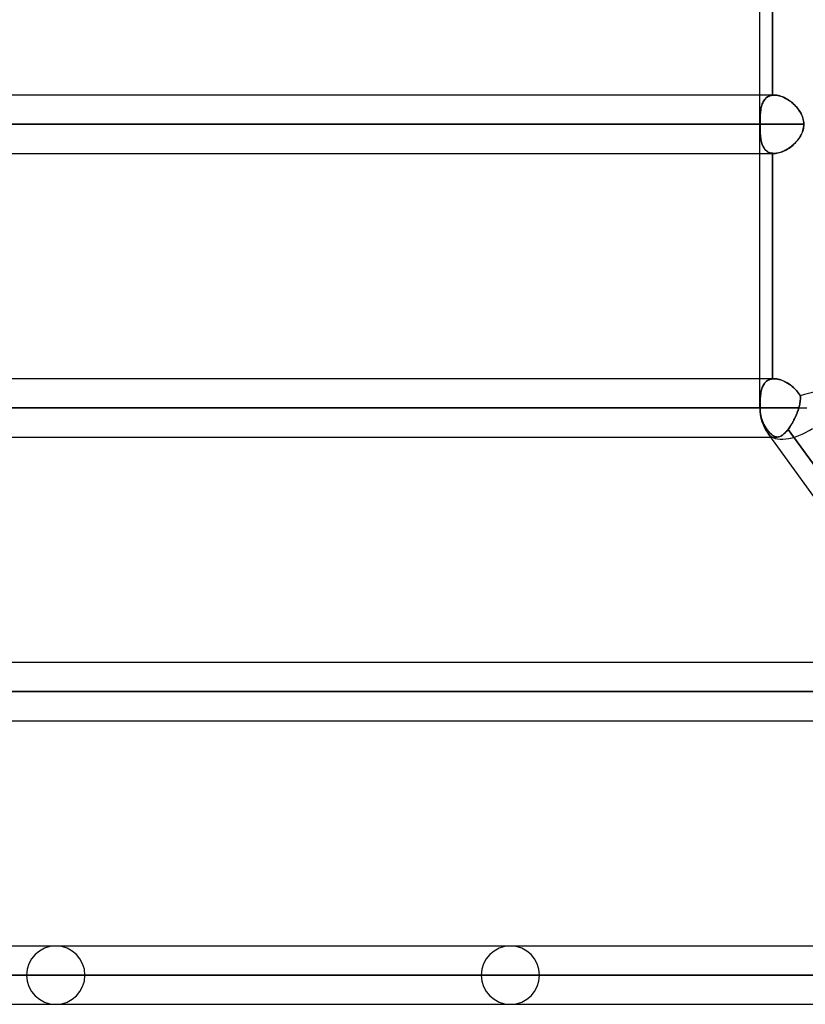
# Model space of a CAD drawing. Header units: millimetres. Extents: x -288 to 288, y -123 to 100.
# Tile 3 of 76: x -210 to -179, y -54 to -16. Entities that reach past the tile are written whole.
import ezdxf

# ---------------------------------------------------------------- set-up
doc = ezdxf.new("R2010")
doc.units = ezdxf.units.MM
doc.layers.add('MAIN-1', color=7, linetype='Continuous')
doc.layers.add('MAIN-2', color=7, linetype='Continuous')

msp = doc.modelspace()

# ---------------------------------------------------------------- linework, layer by layer
at = {"layer": 'MAIN-1'}
for p, q in [((-181.077, -31.305), (-181.077, -2.543)), ((-181.077, -19.175), (-248.6, -19.175)), ((-249.73, -20.305), (-181.077, -20.305)), ((-248.6, -21.435), (-181.077, -21.435)), ((-181.077, -30.175), (-248.6, -30.175)), ((-249.73, -31.305), (-181.077, -31.305)), ((-181.077, -31.305), (-179.25, -31.305)), ((-248.6, -32.435), (-180.657, -32.435)), ((-164.773, -54.301), (-180.754, -32.301)), ((-174.308, -41.175), (-237.3, -41.175)), ((-238.43, -42.305), (-173.487, -42.305)), ((-237.3, -43.435), (-172.666, -43.435)), ((-166.318, -52.175), (-226, -52.175)), ((-227.13, -53.305), (-165.497, -53.305)), ((-226, -54.435), (-164.665, -54.435))]:
    msp.add_line(p, q, dxfattribs=at)
msp.add_arc((-179.382, -31.305), 1.695, 180, 215.9949, dxfattribs=at)
for start_param, end_param in [(0, 1.466187), (-0.001, 0)]:
    msp.add_ellipse((-179.382, -31.305), major_axis=(-1.371, -0.996), ratio=0.506681, start_param=start_param, end_param=end_param, dxfattribs=at)
at = {"layer": 'MAIN-2'}
for p, q in [((-180.581, -10.431), (-180.581, -19.179)), ((-180.581, -19.179), (-180.581, -10.431)), ((-180.514, -19.175), (-181.077, -19.175)), ((-180.961, -19.477), (-180.942, -19.436)), ((-180.941, -19.435), (-180.96, -19.475)), ((-180.942, -19.436), (-180.921, -19.398)), ((-180.92, -19.397), (-180.941, -19.435)), ((-180.921, -19.398), (-180.898, -19.363)), ((-180.896, -19.361), (-180.92, -19.397)), ((-180.898, -19.363), (-180.872, -19.33)), ((-180.871, -19.329), (-180.896, -19.361)), ((-180.872, -19.33), (-180.844, -19.3)), ((-180.843, -19.299), (-180.871, -19.329)), ((-180.844, -19.3), (-180.813, -19.273)), ((-180.812, -19.272), (-180.843, -19.299)), ((-180.813, -19.273), (-180.781, -19.249)), ((-180.779, -19.248), (-180.812, -19.272)), ((-180.781, -19.249), (-180.745, -19.228)), ((-180.744, -19.228), (-180.779, -19.248)), ((-180.745, -19.228), (-180.708, -19.211)), ((-180.706, -19.21), (-180.744, -19.228)), ((-180.708, -19.211), (-180.667, -19.196)), ((-180.667, -19.196), (-180.706, -19.21)), ((-180.667, -19.196), (-180.625, -19.186)), ((-180.625, -19.186), (-180.667, -19.196)), ((-180.625, -19.186), (-180.581, -19.179)), ((-180.581, -19.179), (-180.625, -19.186)), ((-180.572, -19.178), (-180.581, -19.179)), ((-180.581, -19.179), (-180.572, -19.178)), ((-180.562, -19.177), (-180.572, -19.178)), ((-180.572, -19.178), (-180.562, -19.177)), ((-180.553, -19.176), (-180.562, -19.177)), ((-180.562, -19.177), (-180.553, -19.176)), ((-180.543, -19.176), (-180.553, -19.176)), ((-180.553, -19.176), (-180.543, -19.176)), ((-180.533, -19.175), (-180.543, -19.176)), ((-180.543, -19.176), (-180.533, -19.175)), ((-180.524, -19.175), (-180.533, -19.175)), ((-180.533, -19.175), (-180.524, -19.175)), ((-180.514, -19.175), (-180.524, -19.175)), ((-180.524, -19.175), (-180.514, -19.175)), ((-180.462, -19.177), (-180.514, -19.175)), ((-180.514, -19.175), (-180.468, -19.177)), ((-180.468, -19.177), (-180.42, -19.182)), ((-180.408, -19.183), (-180.462, -19.177)), ((-180.42, -19.182), (-180.372, -19.19)), ((-180.353, -19.194), (-180.408, -19.183)), ((-180.372, -19.19), (-180.323, -19.201)), ((-180.297, -19.208), (-180.353, -19.194)), ((-180.323, -19.201), (-180.273, -19.215)), ((-180.24, -19.226), (-180.297, -19.208)), ((-180.273, -19.215), (-180.222, -19.233)), ((-180.183, -19.248), (-180.24, -19.226)), ((-180.222, -19.233), (-180.172, -19.253)), ((-180.126, -19.273), (-180.183, -19.248)), ((-180.172, -19.253), (-180.121, -19.276)), ((-180.069, -19.302), (-180.126, -19.273)), ((-180.121, -19.276), (-180.071, -19.301)), ((-180.071, -19.301), (-180.021, -19.329)), ((-180.013, -19.334), (-180.069, -19.302)), ((-180.021, -19.329), (-179.971, -19.36)), ((-179.957, -19.369), (-180.013, -19.334)), ((-179.971, -19.36), (-179.922, -19.393)), ((-179.903, -19.406), (-179.957, -19.369)), ((-179.922, -19.393), (-179.874, -19.428)), ((-179.849, -19.447), (-179.903, -19.406)), ((-179.874, -19.428), (-179.827, -19.464)), ((-179.798, -19.489), (-179.849, -19.447)), ((-179.827, -19.464), (-179.782, -19.503)), ((-181.043, -19.817), (-181.049, -19.873)), ((-181.049, -19.875), (-181.043, -19.818)), ((-181.036, -19.762), (-181.043, -19.817)), ((-181.043, -19.818), (-181.036, -19.764)), ((-181.027, -19.709), (-181.036, -19.762)), ((-181.036, -19.764), (-181.028, -19.711)), ((-181.028, -19.711), (-181.018, -19.66)), ((-181.017, -19.658), (-181.027, -19.709)), ((-181.018, -19.66), (-181.006, -19.611)), ((-181.006, -19.609), (-181.017, -19.658)), ((-180.993, -19.562), (-181.006, -19.609)), ((-181.006, -19.611), (-180.993, -19.564)), ((-180.977, -19.517), (-180.993, -19.562)), ((-180.993, -19.564), (-180.978, -19.519)), ((-180.978, -19.519), (-180.961, -19.477)), ((-180.96, -19.475), (-180.977, -19.517)), ((-179.747, -19.535), (-179.798, -19.489)), ((-179.782, -19.503), (-179.738, -19.543)), ((-179.699, -19.582), (-179.747, -19.535)), ((-179.738, -19.543), (-179.696, -19.585)), ((-179.653, -19.632), (-179.699, -19.582)), ((-179.696, -19.585), (-179.656, -19.629)), ((-179.656, -19.629), (-179.618, -19.673)), ((-179.608, -19.685), (-179.653, -19.632)), ((-179.618, -19.673), (-179.582, -19.719)), ((-179.567, -19.739), (-179.608, -19.685)), ((-179.582, -19.719), (-179.548, -19.766)), ((-179.528, -19.795), (-179.567, -19.739)), ((-179.548, -19.766), (-179.516, -19.815)), ((-179.493, -19.854), (-179.528, -19.795)), ((-179.516, -19.815), (-179.487, -19.865)), ((-179.461, -19.914), (-179.493, -19.854)), ((-181.065, -20.241), (-181.064, -20.178)), ((-181.064, -20.178), (-181.065, -20.241)), ((-181.064, -20.178), (-181.063, -20.115)), ((-181.063, -20.115), (-181.064, -20.178)), ((-181.061, -20.052), (-181.063, -20.115)), ((-181.063, -20.115), (-181.061, -20.053)), ((-181.058, -19.991), (-181.061, -20.052)), ((-181.061, -20.053), (-181.058, -19.992)), ((-181.054, -19.931), (-181.058, -19.991)), ((-181.058, -19.992), (-181.054, -19.933)), ((-181.049, -19.873), (-181.054, -19.931)), ((-181.054, -19.933), (-181.049, -19.875)), ((-179.487, -19.865), (-179.46, -19.916)), ((-179.434, -19.976), (-179.461, -19.914)), ((-179.46, -19.916), (-179.437, -19.969)), ((-179.437, -19.969), (-179.416, -20.023)), ((-179.41, -20.039), (-179.434, -19.976)), ((-179.416, -20.023), (-179.399, -20.078)), ((-179.392, -20.104), (-179.41, -20.039)), ((-179.399, -20.078), (-179.385, -20.134)), ((-179.378, -20.17), (-179.392, -20.104)), ((-179.385, -20.134), (-179.375, -20.191)), ((-179.37, -20.237), (-179.378, -20.17)), ((-179.375, -20.191), (-179.369, -20.248)), ((-179.367, -20.305), (-179.37, -20.237)), ((-181.065, -20.305), (-249.73, -20.305)), ((-179.367, -20.305), (-247.47, -20.305)), ((-247.47, -20.305), (-179.367, -20.305)), ((-181.065, -20.305), (-181.065, -20.241)), ((-181.065, -20.241), (-181.065, -20.305)), ((-181.065, -20.305), (-181.065, -20.368)), ((-181.065, -20.368), (-181.065, -20.305)), ((-181.065, -20.368), (-181.064, -20.431)), ((-181.064, -20.432), (-181.065, -20.368)), ((-181.064, -20.431), (-181.063, -20.494)), ((-181.063, -20.494), (-181.064, -20.432)), ((-181.063, -20.494), (-181.061, -20.556)), ((-181.061, -20.556), (-181.063, -20.494)), ((-181.061, -20.556), (-181.058, -20.617)), ((-181.058, -20.617), (-181.061, -20.556)), ((-181.058, -20.617), (-181.054, -20.676)), ((-181.054, -20.677), (-181.058, -20.617)), ((-179.447, -20.665), (-179.423, -20.607)), ((-179.41, -20.571), (-179.429, -20.621)), ((-179.423, -20.607), (-179.403, -20.548)), ((-179.395, -20.519), (-179.41, -20.571)), ((-179.403, -20.548), (-179.388, -20.488)), ((-179.383, -20.466), (-179.395, -20.519)), ((-179.388, -20.488), (-179.376, -20.428)), ((-179.374, -20.413), (-179.383, -20.466)), ((-179.376, -20.428), (-179.369, -20.367)), ((-179.369, -20.359), (-179.374, -20.413)), ((-179.369, -20.248), (-179.367, -20.305)), ((-179.369, -20.367), (-179.367, -20.305)), ((-179.367, -20.305), (-179.369, -20.359)), ((-181.054, -20.676), (-181.049, -20.734)), ((-181.049, -20.735), (-181.054, -20.677)), ((-181.049, -20.734), (-181.043, -20.79)), ((-181.043, -20.792), (-181.049, -20.735)), ((-181.043, -20.79), (-181.036, -20.845)), ((-181.036, -20.846), (-181.043, -20.792)), ((-181.036, -20.845), (-181.028, -20.898)), ((-181.028, -20.899), (-181.036, -20.846)), ((-181.028, -20.898), (-181.018, -20.949)), ((-181.018, -20.95), (-181.028, -20.899)), ((-181.018, -20.949), (-181.007, -20.998)), ((-181.006, -20.999), (-181.018, -20.95)), ((-181.007, -20.998), (-180.993, -21.045)), ((-180.993, -21.046), (-181.006, -20.999)), ((-179.663, -20.989), (-179.701, -21.03)), ((-179.694, -21.023), (-179.651, -20.977)), ((-179.626, -20.947), (-179.663, -20.989)), ((-179.651, -20.977), (-179.611, -20.929)), ((-179.591, -20.904), (-179.626, -20.947)), ((-179.611, -20.929), (-179.573, -20.88)), ((-179.559, -20.859), (-179.591, -20.904)), ((-179.573, -20.88), (-179.538, -20.829)), ((-179.528, -20.814), (-179.559, -20.859)), ((-179.538, -20.829), (-179.504, -20.776)), ((-179.499, -20.767), (-179.528, -20.814)), ((-179.504, -20.776), (-179.474, -20.721)), ((-179.473, -20.72), (-179.499, -20.767)), ((-179.474, -20.721), (-179.447, -20.665)), ((-179.45, -20.671), (-179.473, -20.72)), ((-179.429, -20.621), (-179.45, -20.671)), ((-180.993, -21.045), (-180.979, -21.09)), ((-180.978, -21.091), (-180.993, -21.046)), ((-180.979, -21.09), (-180.962, -21.132)), ((-180.961, -21.134), (-180.978, -21.091)), ((-180.962, -21.132), (-180.943, -21.173)), ((-180.942, -21.174), (-180.961, -21.134)), ((-180.943, -21.173), (-180.921, -21.211)), ((-180.921, -21.212), (-180.942, -21.174)), ((-180.921, -21.211), (-180.898, -21.246)), ((-180.897, -21.248), (-180.921, -21.212)), ((-180.898, -21.246), (-180.872, -21.279)), ((-180.871, -21.28), (-180.897, -21.248)), ((-180.872, -21.279), (-180.844, -21.309)), ((-180.843, -21.31), (-180.871, -21.28)), ((-180.844, -21.309), (-180.814, -21.337)), ((-180.813, -21.337), (-180.843, -21.31)), ((-180.814, -21.337), (-180.781, -21.361)), ((-180.78, -21.361), (-180.813, -21.337)), ((-180.781, -21.361), (-180.745, -21.382)), ((-180.745, -21.382), (-180.78, -21.361)), ((-180.745, -21.382), (-180.708, -21.399)), ((-180.707, -21.4), (-180.745, -21.382)), ((-180.256, -21.389), (-180.202, -21.37)), ((-180.195, -21.367), (-180.242, -21.384)), ((-180.202, -21.37), (-180.148, -21.347)), ((-180.147, -21.347), (-180.195, -21.367)), ((-180.148, -21.347), (-180.094, -21.321)), ((-180.1, -21.324), (-180.147, -21.347)), ((-180.053, -21.299), (-180.1, -21.324)), ((-180.094, -21.321), (-180.041, -21.292)), ((-180.006, -21.272), (-180.053, -21.299)), ((-180.041, -21.292), (-179.988, -21.261)), ((-179.96, -21.243), (-180.006, -21.272)), ((-179.988, -21.261), (-179.935, -21.227)), ((-179.914, -21.212), (-179.96, -21.243)), ((-179.935, -21.227), (-179.884, -21.19)), ((-179.87, -21.179), (-179.914, -21.212)), ((-179.884, -21.19), (-179.834, -21.151)), ((-179.826, -21.144), (-179.87, -21.179)), ((-179.834, -21.151), (-179.785, -21.11)), ((-179.783, -21.108), (-179.826, -21.144)), ((-179.785, -21.11), (-179.739, -21.067)), ((-179.742, -21.07), (-179.783, -21.108)), ((-179.701, -21.03), (-179.742, -21.07)), ((-179.739, -21.067), (-179.694, -21.023)), ((-181.077, -21.435), (-180.514, -21.435)), ((-180.708, -21.399), (-180.668, -21.413)), ((-180.667, -21.414), (-180.707, -21.4)), ((-180.668, -21.413), (-180.625, -21.424)), ((-180.625, -21.424), (-180.667, -21.414)), ((-180.625, -21.424), (-180.581, -21.431)), ((-180.581, -21.431), (-180.625, -21.424)), ((-180.581, -21.431), (-180.57, -21.432)), ((-180.57, -21.432), (-180.581, -21.431)), ((-180.581, -21.431), (-180.581, -30.179)), ((-180.581, -30.179), (-180.581, -21.431)), ((-180.57, -21.432), (-180.559, -21.433)), ((-180.559, -21.433), (-180.57, -21.432)), ((-180.559, -21.433), (-180.547, -21.434)), ((-180.548, -21.434), (-180.559, -21.433)), ((-180.536, -21.435), (-180.548, -21.434)), ((-180.547, -21.434), (-180.536, -21.435)), ((-180.536, -21.435), (-180.525, -21.435)), ((-180.525, -21.435), (-180.536, -21.435)), ((-180.525, -21.435), (-180.513, -21.435)), ((-180.513, -21.435), (-180.525, -21.435)), ((-180.513, -21.435), (-180.464, -21.433)), ((-180.47, -21.434), (-180.513, -21.435)), ((-180.426, -21.429), (-180.47, -21.434)), ((-180.464, -21.433), (-180.414, -21.428)), ((-180.381, -21.422), (-180.426, -21.429)), ((-180.414, -21.428), (-180.362, -21.418)), ((-180.335, -21.412), (-180.381, -21.422)), ((-180.362, -21.418), (-180.31, -21.406)), ((-180.289, -21.4), (-180.335, -21.412)), ((-180.31, -21.406), (-180.256, -21.389)), ((-180.242, -21.384), (-180.289, -21.4)), ((-180.514, -30.175), (-181.077, -30.175)), ((-180.978, -30.518), (-180.993, -30.563)), ((-180.993, -30.564), (-180.978, -30.519)), ((-180.978, -30.519), (-180.961, -30.476)), ((-180.961, -30.476), (-180.978, -30.518)), ((-180.961, -30.476), (-180.942, -30.436)), ((-180.942, -30.436), (-180.961, -30.476)), ((-180.942, -30.436), (-180.921, -30.398)), ((-180.921, -30.398), (-180.942, -30.436)), ((-180.897, -30.362), (-180.921, -30.398)), ((-180.921, -30.398), (-180.897, -30.363)), ((-180.897, -30.363), (-180.872, -30.33)), ((-180.872, -30.33), (-180.897, -30.362)), ((-180.872, -30.33), (-180.843, -30.3)), ((-180.843, -30.3), (-180.872, -30.33)), ((-180.843, -30.3), (-180.813, -30.273)), ((-180.813, -30.273), (-180.843, -30.3)), ((-180.813, -30.273), (-180.78, -30.249)), ((-180.78, -30.249), (-180.813, -30.273)), ((-180.78, -30.249), (-180.745, -30.228)), ((-180.745, -30.228), (-180.78, -30.249)), ((-180.745, -30.228), (-180.707, -30.211)), ((-180.707, -30.211), (-180.745, -30.228)), ((-180.707, -30.211), (-180.667, -30.197)), ((-180.667, -30.197), (-180.707, -30.211)), ((-180.667, -30.197), (-180.625, -30.186)), ((-180.625, -30.186), (-180.667, -30.197)), ((-180.625, -30.186), (-180.581, -30.179)), ((-180.581, -30.179), (-180.625, -30.186)), ((-180.57, -30.178), (-180.581, -30.179)), ((-180.581, -30.179), (-180.57, -30.178)), ((-180.559, -30.177), (-180.57, -30.178)), ((-180.57, -30.178), (-180.559, -30.177)), ((-180.548, -30.176), (-180.559, -30.177)), ((-180.559, -30.177), (-180.548, -30.176)), ((-180.536, -30.175), (-180.548, -30.176)), ((-180.548, -30.176), (-180.536, -30.175)), ((-180.525, -30.175), (-180.536, -30.175)), ((-180.536, -30.175), (-180.525, -30.175)), ((-180.514, -30.175), (-180.525, -30.175)), ((-180.525, -30.175), (-180.514, -30.175)), ((-180.464, -30.177), (-180.514, -30.175)), ((-180.514, -30.175), (-180.454, -30.178)), ((-180.414, -30.182), (-180.464, -30.177)), ((-180.454, -30.178), (-180.391, -30.186)), ((-180.362, -30.192), (-180.414, -30.182)), ((-180.391, -30.186), (-180.327, -30.2)), ((-180.308, -30.205), (-180.362, -30.192)), ((-180.327, -30.2), (-180.262, -30.219)), ((-180.255, -30.221), (-180.308, -30.205)), ((-180.262, -30.219), (-180.196, -30.243)), ((-180.201, -30.241), (-180.255, -30.221)), ((-180.146, -30.264), (-180.201, -30.241)), ((-180.196, -30.243), (-180.131, -30.271)), ((-180.092, -30.29), (-180.146, -30.264)), ((-180.131, -30.271), (-180.065, -30.304)), ((-180.039, -30.319), (-180.092, -30.29)), ((-180.065, -30.304), (-180, -30.342)), ((-179.985, -30.351), (-180.039, -30.319)), ((-180, -30.342), (-179.936, -30.383)), ((-179.933, -30.385), (-179.985, -30.351)), ((-179.936, -30.383), (-179.873, -30.428)), ((-179.882, -30.422), (-179.933, -30.385)), ((-179.832, -30.461), (-179.882, -30.422)), ((-179.873, -30.428), (-179.812, -30.477)), ((-179.783, -30.502), (-179.832, -30.461)), ((-179.812, -30.477), (-179.753, -30.529)), ((-179.737, -30.545), (-179.783, -30.502)), ((-179.753, -30.529), (-179.697, -30.585)), ((-179.692, -30.589), (-179.737, -30.545)), ((-181.049, -30.874), (-181.054, -30.932)), ((-181.054, -30.933), (-181.049, -30.875)), ((-181.049, -30.875), (-181.043, -30.818)), ((-181.043, -30.818), (-181.049, -30.874)), ((-181.036, -30.763), (-181.043, -30.818)), ((-181.043, -30.818), (-181.036, -30.764)), ((-181.028, -30.71), (-181.036, -30.763)), ((-181.036, -30.764), (-181.028, -30.711)), ((-181.018, -30.659), (-181.028, -30.71)), ((-181.028, -30.711), (-181.018, -30.66)), ((-181.006, -30.61), (-181.018, -30.659)), ((-181.018, -30.66), (-181.006, -30.611)), ((-180.993, -30.563), (-181.006, -30.61)), ((-181.006, -30.611), (-180.993, -30.564)), ((-179.697, -30.585), (-179.643, -30.643)), ((-179.65, -30.635), (-179.692, -30.589)), ((-179.61, -30.683), (-179.65, -30.635)), ((-179.643, -30.643), (-179.593, -30.705)), ((-179.572, -30.732), (-179.61, -30.683)), ((-179.593, -30.705), (-179.546, -30.769)), ((-179.536, -30.783), (-179.572, -30.732)), ((-179.546, -30.769), (-179.503, -30.836)), ((-179.503, -30.836), (-179.536, -30.783)), ((-179.503, -30.836), (-179.5, -30.88)), ((-179.5, -30.881), (-179.503, -30.836)), ((-179.5, -30.925), (-179.501, -30.971)), ((-179.501, -30.973), (-179.5, -30.927)), ((-179.5, -30.88), (-179.5, -30.925)), ((-179.5, -30.927), (-179.5, -30.881)), ((-181.065, -31.305), (-249.73, -31.305)), ((-179.559, -31.305), (-247.47, -31.305)), ((-247.47, -31.305), (-179.559, -31.305)), ((-181.077, -31.305), (-179.25, -31.305)), ((-181.077, -31.305), (-181.065, -31.305)), ((-181.064, -31.177), (-181.065, -31.241)), ((-181.065, -31.241), (-181.064, -31.178)), ((-181.065, -31.305), (-181.065, -31.241)), ((-181.065, -31.241), (-181.065, -31.305)), ((-181.065, -31.305), (-181.063, -31.379)), ((-181.063, -31.379), (-181.065, -31.305)), ((-181.064, -31.178), (-181.063, -31.115)), ((-181.063, -31.115), (-181.064, -31.177)), ((-181.061, -31.052), (-181.063, -31.115)), ((-181.063, -31.115), (-181.061, -31.053)), ((-181.061, -31.053), (-181.058, -30.992)), ((-181.058, -30.992), (-181.061, -31.052)), ((-181.054, -30.932), (-181.058, -30.992)), ((-181.058, -30.992), (-181.054, -30.933)), ((-179.559, -31.305), (-179.574, -31.355)), ((-179.573, -31.352), (-179.559, -31.305)), ((-179.546, -31.256), (-179.559, -31.305)), ((-179.559, -31.305), (-179.547, -31.257)), ((-179.547, -31.257), (-179.535, -31.209)), ((-179.535, -31.207), (-179.546, -31.256)), ((-179.524, -31.159), (-179.535, -31.207)), ((-179.535, -31.209), (-179.525, -31.161)), ((-179.525, -31.161), (-179.516, -31.114)), ((-179.516, -31.111), (-179.524, -31.159)), ((-179.509, -31.064), (-179.516, -31.111)), ((-179.516, -31.114), (-179.51, -31.066)), ((-179.51, -31.066), (-179.504, -31.02)), ((-179.504, -31.017), (-179.509, -31.064)), ((-179.501, -30.971), (-179.504, -31.017)), ((-179.504, -31.02), (-179.501, -30.973)), ((-181.063, -31.379), (-181.058, -31.456)), ((-181.058, -31.456), (-181.063, -31.379)), ((-181.058, -31.456), (-181.048, -31.533)), ((-181.048, -31.533), (-181.058, -31.456)), ((-181.048, -31.533), (-181.034, -31.609)), ((-181.034, -31.609), (-181.048, -31.533)), ((-181.034, -31.609), (-181.017, -31.683)), ((-181.017, -31.683), (-181.034, -31.609)), ((-181.017, -31.683), (-180.996, -31.751)), ((-180.996, -31.751), (-181.017, -31.683)), ((-179.725, -31.729), (-179.702, -31.682)), ((-179.689, -31.654), (-179.712, -31.703)), ((-179.702, -31.682), (-179.681, -31.636)), ((-179.667, -31.605), (-179.689, -31.654)), ((-179.681, -31.636), (-179.661, -31.589)), ((-179.646, -31.555), (-179.667, -31.605)), ((-179.661, -31.589), (-179.641, -31.542)), ((-179.627, -31.505), (-179.646, -31.555)), ((-179.641, -31.542), (-179.623, -31.495)), ((-179.608, -31.455), (-179.627, -31.505)), ((-179.623, -31.495), (-179.605, -31.447)), ((-179.59, -31.405), (-179.608, -31.455)), ((-179.605, -31.447), (-179.589, -31.4)), ((-179.574, -31.355), (-179.59, -31.405)), ((-179.589, -31.4), (-179.573, -31.352)), ((-180.996, -31.751), (-180.973, -31.819)), ((-180.973, -31.819), (-180.996, -31.751)), ((-180.973, -31.819), (-180.944, -31.887)), ((-180.944, -31.887), (-180.973, -31.819)), ((-180.944, -31.887), (-180.912, -31.953)), ((-180.912, -31.953), (-180.944, -31.887)), ((-180.912, -31.953), (-180.877, -32.015)), ((-180.877, -32.015), (-180.912, -31.953)), ((-180.877, -32.015), (-180.84, -32.073)), ((-180.84, -32.073), (-180.877, -32.015)), ((-180.84, -32.073), (-180.802, -32.125)), ((-180.807, -32.118), (-180.84, -32.073)), ((-179.949, -32.103), (-179.923, -32.067)), ((-179.92, -32.062), (-179.948, -32.101)), ((-179.923, -32.067), (-179.897, -32.028)), ((-179.892, -32.021), (-179.92, -32.062)), ((-179.897, -32.028), (-179.871, -31.988)), ((-179.865, -31.979), (-179.892, -32.021)), ((-179.871, -31.988), (-179.845, -31.947)), ((-179.838, -31.936), (-179.865, -31.979)), ((-179.845, -31.947), (-179.82, -31.905)), ((-179.811, -31.891), (-179.838, -31.936)), ((-179.82, -31.905), (-179.795, -31.862)), ((-179.786, -31.846), (-179.811, -31.891)), ((-179.795, -31.862), (-179.771, -31.819)), ((-179.76, -31.799), (-179.786, -31.846)), ((-179.771, -31.819), (-179.747, -31.774)), ((-179.736, -31.751), (-179.76, -31.799)), ((-179.747, -31.774), (-179.725, -31.729)), ((-179.712, -31.703), (-179.736, -31.751)), ((-180.776, -32.16), (-180.807, -32.118)), ((-180.802, -32.125), (-180.766, -32.173)), ((-180.745, -32.2), (-180.776, -32.16)), ((-180.766, -32.173), (-180.73, -32.218)), ((-180.714, -32.237), (-180.745, -32.2)), ((-180.73, -32.218), (-180.695, -32.258)), ((-180.683, -32.271), (-180.714, -32.237)), ((-180.695, -32.258), (-180.66, -32.295)), ((-180.653, -32.302), (-180.683, -32.271)), ((-180.66, -32.295), (-180.626, -32.327)), ((-180.657, -32.435), (-180.396, -32.435)), ((-180.624, -32.329), (-180.653, -32.302)), ((-180.626, -32.327), (-180.593, -32.355)), ((-180.595, -32.354), (-180.624, -32.329)), ((-180.567, -32.375), (-180.595, -32.354)), ((-180.593, -32.355), (-180.56, -32.379)), ((-180.539, -32.393), (-180.567, -32.375)), ((-180.56, -32.379), (-180.528, -32.399)), ((-180.511, -32.408), (-180.539, -32.393)), ((-180.528, -32.399), (-180.496, -32.414)), ((-180.484, -32.419), (-180.511, -32.408)), ((-180.496, -32.414), (-180.464, -32.425)), ((-180.456, -32.428), (-180.484, -32.419)), ((-180.464, -32.425), (-180.432, -32.432)), ((-180.428, -32.433), (-180.456, -32.428)), ((-180.432, -32.432), (-180.4, -32.435)), ((-180.4, -32.435), (-180.428, -32.433)), ((-180.4, -32.435), (-180.368, -32.433)), ((-180.372, -32.434), (-180.4, -32.435)), ((-180.344, -32.43), (-180.372, -32.434)), ((-180.368, -32.433), (-180.335, -32.428)), ((-180.316, -32.423), (-180.344, -32.43)), ((-180.335, -32.428), (-180.301, -32.418)), ((-180.287, -32.412), (-180.316, -32.423)), ((-180.301, -32.418), (-180.268, -32.404)), ((-180.258, -32.399), (-180.287, -32.412)), ((-180.268, -32.404), (-180.233, -32.385)), ((-180.228, -32.382), (-180.258, -32.399)), ((-180.233, -32.385), (-180.198, -32.362)), ((-180.198, -32.362), (-180.228, -32.382)), ((-180.198, -32.362), (-180.162, -32.335)), ((-180.167, -32.339), (-180.198, -32.362)), ((-180.136, -32.313), (-180.167, -32.339)), ((-180.162, -32.335), (-180.126, -32.304)), ((-180.104, -32.284), (-180.136, -32.313)), ((-180.126, -32.304), (-180.089, -32.269)), ((-180.072, -32.252), (-180.104, -32.284)), ((-180.089, -32.269), (-180.051, -32.229)), ((-180.04, -32.217), (-180.072, -32.252)), ((-180.051, -32.229), (-180.013, -32.185)), ((-180.008, -32.179), (-180.04, -32.217)), ((-180.013, -32.185), (-179.976, -32.138)), ((-179.976, -32.138), (-180.008, -32.179)), ((-179.948, -32.101), (-179.976, -32.138)), ((-179.976, -32.138), (-179.949, -32.103)), ((-173.127, -41.566), (-179.976, -32.138)), ((-179.976, -32.138), (-173.127, -41.566)), ((-173.21, -42.305), (-238.43, -42.305)), ((-171.565, -42.305), (-236.17, -42.305)), ((-236.17, -42.305), (-171.565, -42.305)), ((-165.217, -53.305), (-227.13, -53.305)), ((-163.729, -53.305), (-224.87, -53.305)), ((-224.87, -53.305), (-163.729, -53.305)), ((-209.502, -53.305), (-152.857, -53.305)), ((-152.857, -53.305), (-209.502, -53.305)), ((-151.258, -53.305), (-207.242, -53.305)), ((-207.242, -53.305), (-151.258, -53.305)), ((-191.874, -53.305), (-140.385, -53.305)), ((-140.385, -53.305), (-191.874, -53.305)), ((-138.786, -53.305), (-189.614, -53.305)), ((-189.614, -53.305), (-138.786, -53.305))]:
    msp.add_line(p, q, dxfattribs=at)
for centre, start, end in [((-208.372, -53.305), 0, 180), ((-190.744, -53.305), 0, 180), ((-208.372, -53.305), 180, 0), ((-190.744, -53.305), 180, 0)]:
    msp.add_arc(centre, 1.13, start, end, dxfattribs=at)
for major_axis, ratio, start_param, end_param in [((1.688, 0.549), 0.272097, 0.087671, 1.553931), ((1.688, 0.549), 0.272097, 0.087671, 1.553931), ((-1.371, -0.996), 0.506681, -0.27762, -0.001), ((-1.371, -0.996), 0.506681, -0.27762, -0.001), ((-1.371, -0.996), 0.506681, 0, 1.466187)]:
    msp.add_ellipse((-179.382, -31.305), major_axis=major_axis, ratio=ratio, start_param=start_param, end_param=end_param, dxfattribs=at)

doc.saveas('drawing.dxf')
